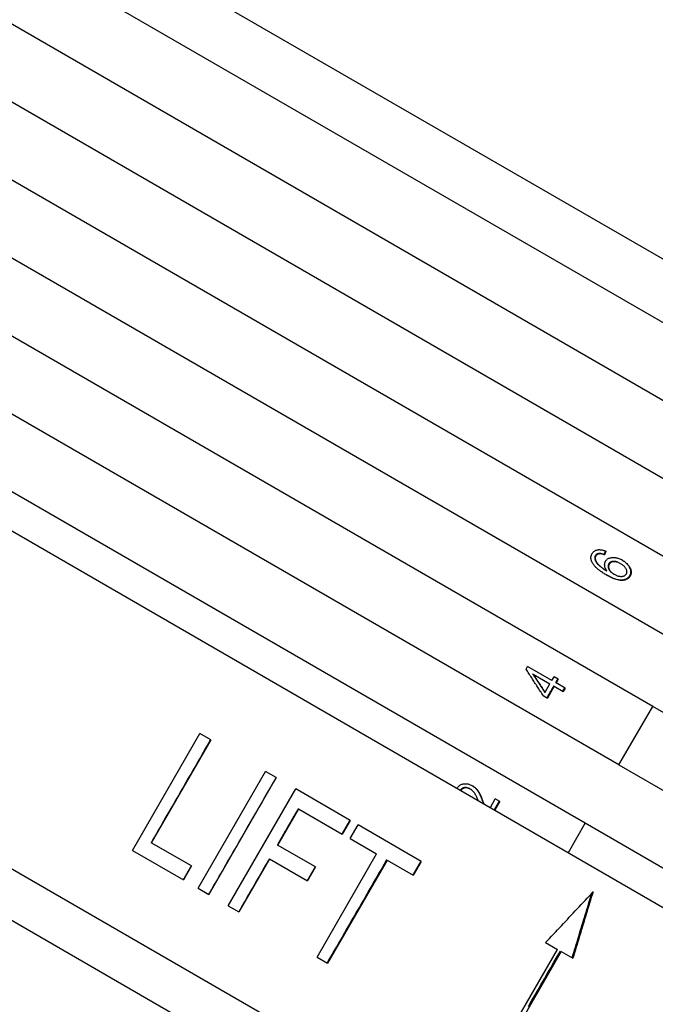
# Model space of a CAD drawing. Header units: millimetres. Extents: x 2362 to 7999, y 1118 to 3138.
# Tile 7 of 21: x 2967 to 2995, y 2210 to 2254. Entities that reach past the tile are written whole.
import ezdxf

# ---------------------------------------------------------------- set-up
doc = ezdxf.new("R2010")
doc.units = ezdxf.units.MM
doc.layers.add('DETAIL', color=2, linetype='Continuous')

msp = doc.modelspace()

# ---------------------------------------------------------------- linework, layer by layer
at = {"layer": 'DETAIL'}
for p, q in [((2939.008, 2275.439), (3004.702, 2237.511)), ((3002.407, 2236.014), (2940.568, 2271.718)), ((3000.907, 2233.416), (2939.068, 2269.119)), ((2999.407, 2230.818), (2937.568, 2266.521)), ((2997.907, 2228.22), (2936.068, 2263.923)), ((2996.407, 2225.622), (2934.568, 2261.325)), ((2994.907, 2223.024), (2933.068, 2258.727)), ((2993.407, 2220.426), (2931.568, 2256.129)), ((2925.42, 2254.482), (3024.147, 2197.482)), ((2991.907, 2217.828), (2930.068, 2253.531)), ((2918.92, 2243.224), (3017.647, 2186.224)), ((3010.954, 2187.779), (2923.614, 2238.205)), ((2992.529, 2229.82), (2992.551, 2229.807)), ((2992.738, 2229.774), (2992.761, 2229.761)), ((2992.84, 2229.068), (2992.864, 2229.054)), ((2993.459, 2229.378), (2993.483, 2229.364)), ((2993.172, 2228.908), (2993.196, 2228.894)), ((2989.273, 2224.683), (2989.344, 2224.804)), ((2990.426, 2224.179), (2989.344, 2224.804)), ((2989.567, 2224.476), (2989.589, 2224.463)), ((2989.589, 2224.463), (2990.34, 2224.03)), ((2990.426, 2224.179), (2990.521, 2224.343)), ((2990.708, 2224.235), (2990.521, 2224.343)), ((2990.708, 2224.235), (2990.614, 2224.071)), ((2990.12, 2223.65), (2990.34, 2224.03)), ((2990.528, 2223.922), (2990.224, 2223.395)), ((2990.503, 2223.936), (2990.528, 2223.922)), ((2990.528, 2223.922), (2990.925, 2223.692)), ((2990.59, 2224.085), (2990.614, 2224.071)), ((2991.011, 2223.841), (2990.614, 2224.071)), ((2991.011, 2223.841), (2990.925, 2223.692)), ((2990.036, 2223.503), (2990.224, 2223.395)), ((2990.097, 2223.664), (2990.12, 2223.65)), ((2993.407, 2220.426), (2994.907, 2223.024)), ((3002.594, 2218.586), (2994.907, 2223.024)), ((2971.771, 2216.625), (2974.771, 2221.822)), ((2975.249, 2221.545), (2974.771, 2221.822)), ((2975.249, 2221.545), (2972.604, 2216.963)), ((2993.407, 2220.426), (3001.094, 2215.988)), ((2974.691, 2214.94), (2977.691, 2220.136)), ((2978.167, 2219.86), (2975.167, 2214.664)), ((2978.167, 2219.86), (2977.691, 2220.136)), ((2976.033, 2214.165), (2979.033, 2219.361)), ((2981.458, 2217.961), (2979.033, 2219.361)), ((2986.778, 2219.359), (2986.8, 2219.346)), ((2987.358, 2218.751), (2987.382, 2218.738)), ((2987.688, 2218.532), (2987.908, 2218.912)), ((2988.104, 2218.799), (2987.884, 2218.418)), ((2988.104, 2218.799), (2987.908, 2218.912)), ((2979.154, 2218.472), (2978.226, 2216.864)), ((2979.142, 2218.479), (2979.154, 2218.472)), ((2979.154, 2218.472), (2981.103, 2217.347)), ((2981.458, 2217.961), (2981.103, 2217.347)), ((2981.45, 2217.147), (2981.805, 2217.761)), ((2984.613, 2216.139), (2981.805, 2217.761)), ((2991.157, 2216.529), (2991.907, 2217.828)), ((2999.594, 2213.39), (2991.907, 2217.828)), ((2972.6, 2216.965), (2972.604, 2216.963)), ((2974.39, 2215.932), (2972.604, 2216.963)), ((2978.214, 2216.871), (2978.226, 2216.864)), ((2979.913, 2215.89), (2978.226, 2216.864)), ((2981.45, 2217.147), (2982.624, 2216.469)), ((2971.771, 2216.625), (2974.036, 2215.318)), ((2979.979, 2211.886), (2982.624, 2216.469)), ((2974.39, 2215.932), (2974.036, 2215.318)), ((2977.871, 2216.251), (2976.508, 2213.89)), ((2977.86, 2216.257), (2977.871, 2216.251)), ((2977.871, 2216.251), (2979.559, 2215.276)), ((2979.913, 2215.89), (2979.559, 2215.276)), ((2983.093, 2216.198), (2980.447, 2211.616)), ((2983.075, 2216.209), (2983.093, 2216.198)), ((2983.093, 2216.198), (2984.259, 2215.525)), ((2984.613, 2216.139), (2984.259, 2215.525)), ((2974.691, 2214.94), (2975.167, 2214.664)), ((2976.033, 2214.165), (2976.508, 2213.89)), ((2990.146, 2212.529), (2990.672, 2212.226)), ((2987.261, 2206.317), (2990.672, 2212.226)), ((2990.834, 2212.132), (2987.422, 2206.224)), ((2990.802, 2212.151), (2990.834, 2212.132)), ((2990.834, 2212.132), (2991.357, 2211.831)), ((2979.979, 2211.886), (2980.447, 2211.616))]:
    msp.add_line(p, q, dxfattribs=at)
at = {"layer": 'DETAIL', "flags": 128}
for points in [[(2992.213, 2229.815), (2992.228, 2229.838), (2992.243, 2229.859), (2992.26, 2229.879), (2992.277, 2229.897), (2992.296, 2229.914), (2992.316, 2229.929), (2992.337, 2229.942), (2992.36, 2229.954), (2992.383, 2229.964), (2992.407, 2229.973), (2992.433, 2229.98), (2992.46, 2229.985), (2992.488, 2229.989), (2992.516, 2229.991), (2992.545, 2229.991), (2992.574, 2229.99), (2992.604, 2229.987), (2992.634, 2229.982), (2992.666, 2229.976), (2992.697, 2229.968), (2992.729, 2229.958), (2992.762, 2229.947), (2992.796, 2229.933), (2992.83, 2229.919)], [(2992.806, 2229.929), (2992.803, 2229.923), (2992.8, 2229.916), (2992.798, 2229.91), (2992.795, 2229.903), (2992.792, 2229.897), (2992.789, 2229.89), (2992.786, 2229.884), (2992.784, 2229.877), (2992.781, 2229.871), (2992.778, 2229.865), (2992.775, 2229.858), (2992.772, 2229.852), (2992.769, 2229.845), (2992.767, 2229.839), (2992.764, 2229.832), (2992.761, 2229.826), (2992.758, 2229.819), (2992.755, 2229.813), (2992.753, 2229.806), (2992.75, 2229.8), (2992.747, 2229.794), (2992.744, 2229.787), (2992.741, 2229.781), (2992.738, 2229.774)], [(2992.83, 2229.919), (2992.827, 2229.912), (2992.824, 2229.905), (2992.821, 2229.899), (2992.818, 2229.892), (2992.815, 2229.886), (2992.813, 2229.879), (2992.81, 2229.873), (2992.807, 2229.866), (2992.804, 2229.86), (2992.801, 2229.853), (2992.798, 2229.846), (2992.795, 2229.84), (2992.792, 2229.833), (2992.79, 2229.827), (2992.787, 2229.82), (2992.784, 2229.814), (2992.781, 2229.807), (2992.778, 2229.8), (2992.775, 2229.794), (2992.772, 2229.787), (2992.77, 2229.781), (2992.767, 2229.774), (2992.764, 2229.768), (2992.761, 2229.761)], [(2992.228, 2229.398), (2992.218, 2229.417), (2992.209, 2229.435), (2992.2, 2229.454), (2992.193, 2229.472), (2992.186, 2229.49), (2992.18, 2229.508), (2992.175, 2229.526), (2992.171, 2229.544), (2992.167, 2229.562), (2992.164, 2229.579), (2992.163, 2229.597), (2992.162, 2229.614), (2992.161, 2229.632), (2992.162, 2229.649), (2992.163, 2229.666), (2992.166, 2229.683), (2992.169, 2229.7), (2992.173, 2229.717), (2992.177, 2229.733), (2992.183, 2229.75), (2992.189, 2229.766), (2992.197, 2229.783), (2992.205, 2229.799), (2992.213, 2229.815)], [(2992.355, 2229.721), (2992.351, 2229.715), (2992.348, 2229.709), (2992.345, 2229.703), (2992.343, 2229.697), (2992.34, 2229.691), (2992.338, 2229.684), (2992.336, 2229.678), (2992.334, 2229.672), (2992.333, 2229.665), (2992.331, 2229.659), (2992.33, 2229.652), (2992.329, 2229.646), (2992.329, 2229.639), (2992.328, 2229.633), (2992.328, 2229.626), (2992.328, 2229.619), (2992.328, 2229.612), (2992.329, 2229.605), (2992.33, 2229.598), (2992.33, 2229.591), (2992.332, 2229.584), (2992.333, 2229.577), (2992.334, 2229.57), (2992.336, 2229.563)], [(2992.336, 2229.563), (2992.342, 2229.544), (2992.348, 2229.526), (2992.356, 2229.507), (2992.365, 2229.488), (2992.375, 2229.469), (2992.387, 2229.45), (2992.399, 2229.431), (2992.413, 2229.411), (2992.427, 2229.392), (2992.443, 2229.372), (2992.46, 2229.353), (2992.478, 2229.333), (2992.498, 2229.313), (2992.52, 2229.292), (2992.543, 2229.271), (2992.569, 2229.25), (2992.596, 2229.229), (2992.625, 2229.207), (2992.656, 2229.184), (2992.689, 2229.162), (2992.724, 2229.139), (2992.761, 2229.115), (2992.8, 2229.092), (2992.84, 2229.068)], [(2992.377, 2229.708), (2992.373, 2229.702), (2992.37, 2229.696), (2992.367, 2229.69), (2992.365, 2229.684), (2992.362, 2229.678), (2992.36, 2229.672), (2992.358, 2229.665), (2992.356, 2229.659), (2992.355, 2229.653), (2992.354, 2229.646), (2992.352, 2229.64), (2992.352, 2229.633), (2992.351, 2229.627), (2992.35, 2229.62), (2992.35, 2229.613), (2992.35, 2229.606), (2992.351, 2229.599), (2992.351, 2229.593), (2992.352, 2229.586), (2992.353, 2229.579), (2992.354, 2229.571), (2992.355, 2229.564), (2992.357, 2229.557), (2992.358, 2229.55)], [(2992.529, 2229.82), (2992.519, 2229.819), (2992.509, 2229.817), (2992.499, 2229.816), (2992.49, 2229.814), (2992.481, 2229.812), (2992.472, 2229.81), (2992.463, 2229.807), (2992.455, 2229.804), (2992.447, 2229.801), (2992.439, 2229.798), (2992.431, 2229.794), (2992.424, 2229.79), (2992.417, 2229.786), (2992.41, 2229.781), (2992.403, 2229.776), (2992.397, 2229.771), (2992.391, 2229.766), (2992.385, 2229.76), (2992.379, 2229.755), (2992.374, 2229.748), (2992.369, 2229.742), (2992.364, 2229.735), (2992.359, 2229.728), (2992.355, 2229.721)], [(2992.358, 2229.55), (2992.364, 2229.531), (2992.371, 2229.513), (2992.379, 2229.494), (2992.388, 2229.475), (2992.398, 2229.456), (2992.409, 2229.437), (2992.421, 2229.418), (2992.435, 2229.399), (2992.45, 2229.379), (2992.466, 2229.359), (2992.483, 2229.34), (2992.501, 2229.32), (2992.521, 2229.3), (2992.542, 2229.279), (2992.566, 2229.258), (2992.591, 2229.237), (2992.619, 2229.215), (2992.648, 2229.193), (2992.679, 2229.171), (2992.712, 2229.148), (2992.747, 2229.125), (2992.784, 2229.102), (2992.823, 2229.078), (2992.864, 2229.054)], [(2992.551, 2229.807), (2992.541, 2229.806), (2992.531, 2229.804), (2992.521, 2229.803), (2992.512, 2229.801), (2992.503, 2229.799), (2992.494, 2229.797), (2992.485, 2229.794), (2992.477, 2229.791), (2992.469, 2229.788), (2992.461, 2229.785), (2992.453, 2229.781), (2992.446, 2229.777), (2992.439, 2229.773), (2992.432, 2229.768), (2992.425, 2229.764), (2992.419, 2229.759), (2992.413, 2229.753), (2992.407, 2229.748), (2992.401, 2229.742), (2992.396, 2229.736), (2992.391, 2229.729), (2992.386, 2229.723), (2992.381, 2229.716), (2992.377, 2229.708)], [(2992.738, 2229.774), (2992.727, 2229.778), (2992.717, 2229.782), (2992.706, 2229.786), (2992.696, 2229.789), (2992.686, 2229.793), (2992.676, 2229.796), (2992.666, 2229.799), (2992.656, 2229.801), (2992.647, 2229.804), (2992.638, 2229.806), (2992.629, 2229.809), (2992.62, 2229.81), (2992.611, 2229.812), (2992.603, 2229.814), (2992.594, 2229.815), (2992.586, 2229.817), (2992.578, 2229.818), (2992.571, 2229.818), (2992.563, 2229.819), (2992.556, 2229.82), (2992.549, 2229.82), (2992.542, 2229.82), (2992.535, 2229.82), (2992.529, 2229.82)], [(2992.761, 2229.761), (2992.75, 2229.765), (2992.739, 2229.769), (2992.729, 2229.773), (2992.718, 2229.776), (2992.708, 2229.78), (2992.698, 2229.783), (2992.688, 2229.786), (2992.679, 2229.788), (2992.669, 2229.791), (2992.66, 2229.793), (2992.651, 2229.796), (2992.642, 2229.798), (2992.634, 2229.799), (2992.625, 2229.801), (2992.617, 2229.802), (2992.609, 2229.804), (2992.601, 2229.805), (2992.593, 2229.806), (2992.586, 2229.806), (2992.578, 2229.807), (2992.571, 2229.807), (2992.564, 2229.807), (2992.557, 2229.807), (2992.551, 2229.807)], [(2992.864, 2229.054), (2992.851, 2229.074), (2992.838, 2229.094), (2992.827, 2229.113), (2992.817, 2229.133), (2992.808, 2229.152), (2992.8, 2229.171), (2992.793, 2229.19), (2992.786, 2229.209), (2992.781, 2229.228), (2992.777, 2229.246), (2992.774, 2229.265), (2992.772, 2229.283), (2992.771, 2229.301), (2992.77, 2229.319), (2992.771, 2229.336), (2992.772, 2229.353), (2992.774, 2229.37), (2992.777, 2229.386), (2992.78, 2229.402), (2992.785, 2229.418), (2992.79, 2229.433), (2992.796, 2229.448), (2992.803, 2229.463), (2992.811, 2229.477)], [(2992.811, 2229.477), (2992.826, 2229.501), (2992.843, 2229.523), (2992.862, 2229.543), (2992.882, 2229.562), (2992.904, 2229.579), (2992.928, 2229.593), (2992.954, 2229.606), (2992.981, 2229.618), (2993.011, 2229.627), (2993.042, 2229.634), (2993.074, 2229.64), (2993.108, 2229.644), (2993.144, 2229.646), (2993.18, 2229.646), (2993.216, 2229.643), (2993.252, 2229.639), (2993.289, 2229.632), (2993.327, 2229.623), (2993.364, 2229.612), (2993.402, 2229.599), (2993.441, 2229.583), (2993.48, 2229.566), (2993.519, 2229.546), (2993.558, 2229.524)], [(2993.459, 2229.378), (2993.43, 2229.393), (2993.402, 2229.408), (2993.375, 2229.421), (2993.348, 2229.432), (2993.321, 2229.442), (2993.295, 2229.45), (2993.269, 2229.457), (2993.244, 2229.462), (2993.22, 2229.466), (2993.195, 2229.468), (2993.172, 2229.469), (2993.148, 2229.468), (2993.126, 2229.466), (2993.105, 2229.462), (2993.084, 2229.458), (2993.065, 2229.451), (2993.047, 2229.444), (2993.03, 2229.436), (2993.014, 2229.426), (2993, 2229.415), (2992.986, 2229.402), (2992.973, 2229.388), (2992.962, 2229.373), (2992.952, 2229.357)], [(2993.483, 2229.364), (2993.454, 2229.38), (2993.426, 2229.394), (2993.399, 2229.407), (2993.372, 2229.418), (2993.345, 2229.428), (2993.319, 2229.436), (2993.293, 2229.443), (2993.268, 2229.448), (2993.243, 2229.452), (2993.219, 2229.454), (2993.195, 2229.455), (2993.172, 2229.454), (2993.149, 2229.452), (2993.128, 2229.449), (2993.108, 2229.444), (2993.089, 2229.438), (2993.07, 2229.431), (2993.053, 2229.422), (2993.038, 2229.412), (2993.023, 2229.401), (2993.009, 2229.389), (2992.997, 2229.375), (2992.985, 2229.36), (2992.975, 2229.344)], [(2993.546, 2229.531), (2993.583, 2229.508), (2993.619, 2229.484), (2993.653, 2229.459), (2993.686, 2229.432), (2993.717, 2229.404), (2993.746, 2229.376), (2993.775, 2229.346), (2993.801, 2229.315), (2993.825, 2229.284), (2993.847, 2229.252), (2993.866, 2229.221), (2993.883, 2229.19), (2993.897, 2229.158), (2993.908, 2229.127), (2993.917, 2229.096), (2993.923, 2229.064), (2993.927, 2229.033), (2993.928, 2229.003), (2993.927, 2228.973), (2993.923, 2228.943), (2993.917, 2228.914), (2993.907, 2228.886), (2993.896, 2228.858), (2993.881, 2228.831)], [(2993.558, 2229.524), (2993.597, 2229.501), (2993.633, 2229.477), (2993.668, 2229.451), (2993.702, 2229.425), (2993.734, 2229.397), (2993.764, 2229.368), (2993.793, 2229.338), (2993.82, 2229.307), (2993.845, 2229.275), (2993.868, 2229.244), (2993.888, 2229.212), (2993.905, 2229.18), (2993.92, 2229.148), (2993.932, 2229.117), (2993.941, 2229.085), (2993.948, 2229.053), (2993.952, 2229.022), (2993.953, 2228.991), (2993.952, 2228.96), (2993.948, 2228.93), (2993.942, 2228.901), (2993.933, 2228.872), (2993.921, 2228.844), (2993.906, 2228.816)], [(2992.857, 2228.861), (2992.817, 2228.884), (2992.779, 2228.907), (2992.742, 2228.93), (2992.705, 2228.953), (2992.67, 2228.976), (2992.637, 2228.999), (2992.604, 2229.022), (2992.572, 2229.044), (2992.542, 2229.067), (2992.513, 2229.09), (2992.485, 2229.112), (2992.458, 2229.135), (2992.433, 2229.157), (2992.408, 2229.179), (2992.385, 2229.201), (2992.363, 2229.224), (2992.342, 2229.246), (2992.322, 2229.268), (2992.303, 2229.29), (2992.286, 2229.311), (2992.27, 2229.333), (2992.255, 2229.355), (2992.241, 2229.377), (2992.228, 2229.398)], [(2992.952, 2229.357), (2992.943, 2229.34), (2992.935, 2229.322), (2992.93, 2229.305), (2992.926, 2229.286), (2992.923, 2229.268), (2992.922, 2229.249), (2992.923, 2229.23), (2992.926, 2229.21), (2992.93, 2229.19), (2992.936, 2229.17), (2992.943, 2229.149), (2992.952, 2229.128), (2992.963, 2229.107), (2992.975, 2229.086), (2992.988, 2229.066), (2993.003, 2229.047), (2993.019, 2229.028), (2993.037, 2229.009), (2993.056, 2228.991), (2993.076, 2228.973), (2993.098, 2228.956), (2993.121, 2228.939), (2993.146, 2228.923), (2993.172, 2228.908)], [(2992.975, 2229.344), (2992.966, 2229.327), (2992.959, 2229.309), (2992.953, 2229.291), (2992.949, 2229.273), (2992.946, 2229.254), (2992.946, 2229.236), (2992.947, 2229.216), (2992.949, 2229.197), (2992.953, 2229.177), (2992.959, 2229.156), (2992.967, 2229.136), (2992.976, 2229.114), (2992.986, 2229.093), (2992.998, 2229.073), (2993.012, 2229.053), (2993.027, 2229.033), (2993.043, 2229.014), (2993.06, 2228.995), (2993.08, 2228.977), (2993.1, 2228.96), (2993.122, 2228.942), (2993.145, 2228.926), (2993.17, 2228.91), (2993.196, 2228.894)], [(2993.738, 2228.91), (2993.746, 2228.926), (2993.753, 2228.943), (2993.758, 2228.96), (2993.761, 2228.977), (2993.763, 2228.995), (2993.763, 2229.013), (2993.761, 2229.032), (2993.758, 2229.051), (2993.752, 2229.071), (2993.746, 2229.091), (2993.737, 2229.112), (2993.727, 2229.133), (2993.715, 2229.154), (2993.702, 2229.175), (2993.687, 2229.195), (2993.671, 2229.215), (2993.653, 2229.235), (2993.633, 2229.254), (2993.612, 2229.273), (2993.589, 2229.292), (2993.565, 2229.311), (2993.539, 2229.329), (2993.512, 2229.346), (2993.483, 2229.364)], [(2993.881, 2228.831), (2993.863, 2228.801), (2993.842, 2228.774), (2993.819, 2228.749), (2993.794, 2228.727), (2993.767, 2228.707), (2993.738, 2228.689), (2993.707, 2228.674), (2993.674, 2228.662), (2993.64, 2228.651), (2993.603, 2228.644), (2993.564, 2228.638), (2993.523, 2228.635), (2993.479, 2228.635), (2993.434, 2228.639), (2993.386, 2228.646), (2993.335, 2228.656), (2993.283, 2228.67), (2993.227, 2228.688), (2993.17, 2228.709), (2993.11, 2228.734), (2993.047, 2228.762), (2992.982, 2228.794), (2992.915, 2228.829), (2992.845, 2228.868)], [(2993.906, 2228.816), (2993.887, 2228.787), (2993.866, 2228.759), (2993.843, 2228.734), (2993.818, 2228.712), (2993.791, 2228.692), (2993.762, 2228.674), (2993.731, 2228.659), (2993.698, 2228.647), (2993.662, 2228.637), (2993.625, 2228.629), (2993.585, 2228.624), (2993.544, 2228.621), (2993.5, 2228.621), (2993.454, 2228.625), (2993.405, 2228.632), (2993.354, 2228.643), (2993.301, 2228.658), (2993.245, 2228.676), (2993.186, 2228.698), (2993.125, 2228.723), (2993.062, 2228.752), (2992.996, 2228.785), (2992.928, 2228.821), (2992.857, 2228.861)], [(2993.196, 2228.894), (2993.223, 2228.879), (2993.249, 2228.866), (2993.277, 2228.853), (2993.304, 2228.842), (2993.332, 2228.832), (2993.36, 2228.824), (2993.388, 2228.816), (2993.416, 2228.81), (2993.445, 2228.805), (2993.472, 2228.801), (2993.498, 2228.8), (2993.524, 2228.8), (2993.548, 2228.801), (2993.572, 2228.805), (2993.594, 2228.809), (2993.616, 2228.816), (2993.636, 2228.824), (2993.655, 2228.833), (2993.673, 2228.843), (2993.689, 2228.854), (2993.703, 2228.867), (2993.716, 2228.88), (2993.728, 2228.895), (2993.738, 2228.91)], [(2990.036, 2223.503), (2990.004, 2223.552), (2989.973, 2223.601), (2989.941, 2223.651), (2989.909, 2223.7), (2989.878, 2223.749), (2989.846, 2223.798), (2989.814, 2223.847), (2989.782, 2223.896), (2989.751, 2223.945), (2989.719, 2223.994), (2989.687, 2224.043), (2989.656, 2224.093), (2989.624, 2224.142), (2989.592, 2224.191), (2989.56, 2224.24), (2989.528, 2224.289), (2989.497, 2224.338), (2989.465, 2224.388), (2989.433, 2224.437), (2989.401, 2224.486), (2989.369, 2224.535), (2989.337, 2224.584), (2989.305, 2224.634), (2989.273, 2224.683)], [(2989.567, 2224.476), (2989.589, 2224.442), (2989.611, 2224.409), (2989.633, 2224.375), (2989.655, 2224.341), (2989.678, 2224.307), (2989.7, 2224.273), (2989.722, 2224.239), (2989.744, 2224.205), (2989.766, 2224.171), (2989.788, 2224.137), (2989.81, 2224.104), (2989.832, 2224.07), (2989.854, 2224.036), (2989.876, 2224.002), (2989.898, 2223.968), (2989.92, 2223.934), (2989.942, 2223.9), (2989.964, 2223.867), (2989.987, 2223.833), (2990.009, 2223.799), (2990.031, 2223.765), (2990.053, 2223.731), (2990.075, 2223.697), (2990.097, 2223.664)], [(2989.589, 2224.463), (2989.611, 2224.429), (2989.634, 2224.396), (2989.656, 2224.362), (2989.678, 2224.328), (2989.7, 2224.294), (2989.722, 2224.26), (2989.745, 2224.226), (2989.767, 2224.192), (2989.789, 2224.158), (2989.811, 2224.124), (2989.833, 2224.09), (2989.855, 2224.056), (2989.877, 2224.022), (2989.9, 2223.989), (2989.922, 2223.955), (2989.944, 2223.921), (2989.966, 2223.887), (2989.988, 2223.853), (2990.01, 2223.819), (2990.032, 2223.785), (2990.054, 2223.751), (2990.076, 2223.718), (2990.098, 2223.684), (2990.12, 2223.65)], [(2990.684, 2224.249), (2990.68, 2224.242), (2990.676, 2224.235), (2990.672, 2224.228), (2990.668, 2224.221), (2990.664, 2224.214), (2990.66, 2224.208), (2990.656, 2224.201), (2990.653, 2224.194), (2990.649, 2224.187), (2990.645, 2224.18), (2990.641, 2224.174), (2990.637, 2224.167), (2990.633, 2224.16), (2990.629, 2224.153), (2990.625, 2224.146), (2990.621, 2224.139), (2990.617, 2224.133), (2990.613, 2224.126), (2990.609, 2224.119), (2990.605, 2224.112), (2990.601, 2224.105), (2990.597, 2224.098), (2990.593, 2224.092), (2990.59, 2224.085)], [(2990.503, 2223.936), (2990.491, 2223.914), (2990.478, 2223.892), (2990.465, 2223.87), (2990.453, 2223.848), (2990.44, 2223.826), (2990.427, 2223.804), (2990.415, 2223.782), (2990.402, 2223.76), (2990.389, 2223.738), (2990.377, 2223.716), (2990.364, 2223.694), (2990.351, 2223.672), (2990.339, 2223.65), (2990.326, 2223.628), (2990.313, 2223.606), (2990.301, 2223.584), (2990.288, 2223.563), (2990.275, 2223.541), (2990.263, 2223.519), (2990.25, 2223.497), (2990.237, 2223.475), (2990.225, 2223.453), (2990.212, 2223.431), (2990.199, 2223.409)], [(2990.986, 2223.856), (2990.983, 2223.85), (2990.979, 2223.843), (2990.976, 2223.837), (2990.972, 2223.831), (2990.968, 2223.825), (2990.965, 2223.818), (2990.961, 2223.812), (2990.958, 2223.806), (2990.954, 2223.8), (2990.95, 2223.794), (2990.947, 2223.787), (2990.943, 2223.781), (2990.94, 2223.775), (2990.936, 2223.769), (2990.932, 2223.763), (2990.929, 2223.756), (2990.925, 2223.75), (2990.922, 2223.744), (2990.918, 2223.738), (2990.915, 2223.731), (2990.911, 2223.725), (2990.907, 2223.719), (2990.904, 2223.713), (2990.9, 2223.707)], [(2975.245, 2221.547), (2975.135, 2221.357), (2975.025, 2221.166), (2974.915, 2220.975), (2974.804, 2220.784), (2974.694, 2220.593), (2974.584, 2220.402), (2974.474, 2220.211), (2974.364, 2220.02), (2974.253, 2219.829), (2974.143, 2219.638), (2974.033, 2219.447), (2973.923, 2219.256), (2973.812, 2219.065), (2973.702, 2218.874), (2973.592, 2218.684), (2973.482, 2218.493), (2973.371, 2218.302), (2973.261, 2218.111), (2973.151, 2217.92), (2973.041, 2217.729), (2972.931, 2217.538), (2972.82, 2217.347), (2972.71, 2217.156), (2972.6, 2216.965)], [(2978.158, 2219.866), (2978.033, 2219.649), (2977.908, 2219.433), (2977.783, 2219.216), (2977.658, 2219), (2977.533, 2218.783), (2977.408, 2218.567), (2977.283, 2218.35), (2977.158, 2218.134), (2977.033, 2217.917), (2976.908, 2217.701), (2976.783, 2217.484), (2976.658, 2217.268), (2976.533, 2217.051), (2976.408, 2216.835), (2976.283, 2216.618), (2976.158, 2216.402), (2976.033, 2216.185), (2975.908, 2215.969), (2975.783, 2215.752), (2975.658, 2215.536), (2975.533, 2215.319), (2975.408, 2215.103), (2975.283, 2214.886), (2975.158, 2214.67)], [(2986.211, 2219.385), (2986.228, 2219.414), (2986.247, 2219.44), (2986.267, 2219.464), (2986.288, 2219.486), (2986.311, 2219.506), (2986.335, 2219.523), (2986.36, 2219.539), (2986.386, 2219.552), (2986.414, 2219.564), (2986.443, 2219.573), (2986.473, 2219.58), (2986.504, 2219.586), (2986.536, 2219.589), (2986.568, 2219.59), (2986.601, 2219.589), (2986.633, 2219.587), (2986.665, 2219.582), (2986.698, 2219.576), (2986.73, 2219.567), (2986.763, 2219.557), (2986.796, 2219.545), (2986.828, 2219.53), (2986.861, 2219.514), (2986.894, 2219.496)], [(2986.778, 2219.359), (2986.758, 2219.37), (2986.737, 2219.38), (2986.717, 2219.389), (2986.697, 2219.396), (2986.677, 2219.403), (2986.657, 2219.408), (2986.637, 2219.412), (2986.617, 2219.415), (2986.597, 2219.417), (2986.577, 2219.417), (2986.557, 2219.416), (2986.537, 2219.415), (2986.517, 2219.411), (2986.499, 2219.407), (2986.481, 2219.402), (2986.464, 2219.395), (2986.448, 2219.387), (2986.432, 2219.378), (2986.418, 2219.368), (2986.404, 2219.357), (2986.391, 2219.344), (2986.379, 2219.331), (2986.368, 2219.316), (2986.358, 2219.3)], [(2986.8, 2219.346), (2986.78, 2219.357), (2986.76, 2219.367), (2986.74, 2219.376), (2986.72, 2219.383), (2986.699, 2219.39), (2986.679, 2219.395), (2986.659, 2219.399), (2986.639, 2219.402), (2986.619, 2219.404), (2986.599, 2219.404), (2986.579, 2219.404), (2986.559, 2219.402), (2986.54, 2219.399), (2986.521, 2219.394), (2986.503, 2219.389), (2986.486, 2219.382), (2986.47, 2219.375), (2986.454, 2219.366), (2986.44, 2219.355), (2986.426, 2219.344), (2986.414, 2219.332), (2986.402, 2219.318), (2986.39, 2219.303), (2986.38, 2219.287)], [(2986.882, 2219.503), (2986.906, 2219.488), (2986.93, 2219.472), (2986.953, 2219.455), (2986.975, 2219.438), (2986.996, 2219.419), (2987.017, 2219.4), (2987.037, 2219.38), (2987.057, 2219.36), (2987.076, 2219.338), (2987.095, 2219.314), (2987.113, 2219.289), (2987.131, 2219.263), (2987.149, 2219.236), (2987.166, 2219.207), (2987.183, 2219.176), (2987.2, 2219.145), (2987.216, 2219.11), (2987.234, 2219.071), (2987.253, 2219.028), (2987.272, 2218.981), (2987.292, 2218.93), (2987.313, 2218.874), (2987.335, 2218.815), (2987.358, 2218.751)], [(2986.894, 2219.496), (2986.919, 2219.481), (2986.943, 2219.465), (2986.967, 2219.449), (2986.989, 2219.431), (2987.012, 2219.413), (2987.033, 2219.394), (2987.054, 2219.374), (2987.074, 2219.353), (2987.094, 2219.33), (2987.113, 2219.307), (2987.132, 2219.282), (2987.151, 2219.256), (2987.169, 2219.228), (2987.186, 2219.199), (2987.204, 2219.168), (2987.221, 2219.136), (2987.238, 2219.101), (2987.256, 2219.062), (2987.274, 2219.019), (2987.294, 2218.971), (2987.315, 2218.919), (2987.336, 2218.863), (2987.358, 2218.802), (2987.382, 2218.738)], [(2986.21, 2219.385), (2986.21, 2219.385), (2986.21, 2219.385), (2986.21, 2219.385), (2986.21, 2219.385), (2986.21, 2219.385), (2986.21, 2219.385), (2986.21, 2219.385), (2986.21, 2219.385), (2986.211, 2219.385), (2986.211, 2219.385), (2986.211, 2219.385), (2986.211, 2219.385), (2986.211, 2219.385), (2986.211, 2219.385), (2986.211, 2219.385), (2986.211, 2219.385), (2986.211, 2219.385), (2986.211, 2219.385), (2986.211, 2219.385), (2986.211, 2219.385), (2986.211, 2219.385), (2986.211, 2219.385), (2986.211, 2219.385), (2986.211, 2219.385)], [(2987.141, 2218.848), (2987.126, 2218.885), (2987.112, 2218.92), (2987.098, 2218.953), (2987.084, 2218.985), (2987.07, 2219.015), (2987.057, 2219.043), (2987.044, 2219.069), (2987.031, 2219.094), (2987.018, 2219.116), (2987.005, 2219.137), (2986.992, 2219.157), (2986.979, 2219.176), (2986.966, 2219.195), (2986.952, 2219.212), (2986.938, 2219.229), (2986.924, 2219.245), (2986.909, 2219.261), (2986.895, 2219.275), (2986.88, 2219.289), (2986.864, 2219.302), (2986.849, 2219.314), (2986.833, 2219.325), (2986.817, 2219.336), (2986.8, 2219.346)], [(2987.358, 2218.751), (2987.358, 2218.75), (2987.359, 2218.748), (2987.359, 2218.747), (2987.36, 2218.745), (2987.36, 2218.744), (2987.361, 2218.742), (2987.361, 2218.741), (2987.362, 2218.739), (2987.362, 2218.738), (2987.363, 2218.736), (2987.363, 2218.735), (2987.364, 2218.733), (2987.364, 2218.732), (2987.365, 2218.73), (2987.365, 2218.729), (2987.366, 2218.727), (2987.366, 2218.726), (2987.367, 2218.724), (2987.367, 2218.723), (2987.368, 2218.721), (2987.368, 2218.72), (2987.369, 2218.718), (2987.369, 2218.717), (2987.37, 2218.715)], [(2987.382, 2218.738), (2987.382, 2218.736), (2987.383, 2218.735), (2987.383, 2218.733), (2987.384, 2218.731), (2987.384, 2218.73), (2987.385, 2218.728), (2987.385, 2218.727), (2987.386, 2218.725), (2987.386, 2218.724), (2987.387, 2218.722), (2987.387, 2218.721), (2987.388, 2218.719), (2987.388, 2218.718), (2987.389, 2218.716), (2987.389, 2218.715), (2987.39, 2218.713), (2987.39, 2218.712), (2987.391, 2218.71), (2987.391, 2218.709), (2987.392, 2218.707), (2987.392, 2218.706), (2987.393, 2218.704), (2987.393, 2218.703), (2987.394, 2218.701)], [(2988.079, 2218.814), (2988.07, 2218.798), (2988.061, 2218.782), (2988.052, 2218.766), (2988.043, 2218.75), (2988.034, 2218.734), (2988.024, 2218.718), (2988.015, 2218.702), (2988.006, 2218.687), (2987.997, 2218.671), (2987.988, 2218.655), (2987.979, 2218.639), (2987.969, 2218.623), (2987.96, 2218.607), (2987.951, 2218.591), (2987.942, 2218.576), (2987.933, 2218.56), (2987.924, 2218.544), (2987.914, 2218.528), (2987.905, 2218.512), (2987.896, 2218.496), (2987.887, 2218.48), (2987.878, 2218.464), (2987.869, 2218.449), (2987.86, 2218.433)], [(2979.142, 2218.479), (2979.104, 2218.412), (2979.065, 2218.345), (2979.026, 2218.278), (2978.988, 2218.211), (2978.949, 2218.144), (2978.91, 2218.077), (2978.872, 2218.01), (2978.833, 2217.943), (2978.794, 2217.876), (2978.756, 2217.809), (2978.717, 2217.742), (2978.678, 2217.675), (2978.64, 2217.608), (2978.601, 2217.541), (2978.562, 2217.474), (2978.524, 2217.407), (2978.485, 2217.34), (2978.446, 2217.273), (2978.408, 2217.206), (2978.369, 2217.139), (2978.33, 2217.072), (2978.291, 2217.005), (2978.253, 2216.938), (2978.214, 2216.871)], [(2981.443, 2217.969), (2981.428, 2217.944), (2981.413, 2217.918), (2981.398, 2217.893), (2981.384, 2217.867), (2981.369, 2217.842), (2981.354, 2217.816), (2981.339, 2217.79), (2981.325, 2217.765), (2981.31, 2217.739), (2981.295, 2217.714), (2981.28, 2217.688), (2981.265, 2217.663), (2981.251, 2217.637), (2981.236, 2217.611), (2981.221, 2217.586), (2981.206, 2217.56), (2981.192, 2217.535), (2981.177, 2217.509), (2981.162, 2217.483), (2981.147, 2217.458), (2981.133, 2217.432), (2981.118, 2217.407), (2981.103, 2217.381), (2981.088, 2217.356)], [(2974.383, 2215.936), (2974.368, 2215.91), (2974.354, 2215.884), (2974.339, 2215.859), (2974.324, 2215.833), (2974.309, 2215.808), (2974.294, 2215.782), (2974.28, 2215.757), (2974.265, 2215.731), (2974.25, 2215.705), (2974.235, 2215.68), (2974.221, 2215.654), (2974.206, 2215.629), (2974.191, 2215.603), (2974.176, 2215.578), (2974.162, 2215.552), (2974.147, 2215.526), (2974.132, 2215.501), (2974.117, 2215.475), (2974.102, 2215.45), (2974.088, 2215.424), (2974.073, 2215.398), (2974.058, 2215.373), (2974.043, 2215.347), (2974.029, 2215.322)], [(2977.86, 2216.257), (2977.803, 2216.159), (2977.746, 2216.06), (2977.689, 2215.962), (2977.633, 2215.864), (2977.576, 2215.765), (2977.519, 2215.667), (2977.462, 2215.569), (2977.405, 2215.47), (2977.349, 2215.372), (2977.292, 2215.274), (2977.235, 2215.175), (2977.178, 2215.077), (2977.121, 2214.979), (2977.065, 2214.88), (2977.008, 2214.782), (2976.951, 2214.684), (2976.894, 2214.585), (2976.838, 2214.487), (2976.781, 2214.389), (2976.724, 2214.29), (2976.667, 2214.192), (2976.61, 2214.093), (2976.554, 2213.995), (2976.497, 2213.897)], [(2979.899, 2215.898), (2979.884, 2215.873), (2979.869, 2215.847), (2979.855, 2215.822), (2979.84, 2215.796), (2979.825, 2215.77), (2979.81, 2215.745), (2979.795, 2215.719), (2979.781, 2215.694), (2979.766, 2215.668), (2979.751, 2215.643), (2979.736, 2215.617), (2979.722, 2215.591), (2979.707, 2215.566), (2979.692, 2215.54), (2979.677, 2215.515), (2979.663, 2215.489), (2979.648, 2215.464), (2979.633, 2215.438), (2979.618, 2215.412), (2979.604, 2215.387), (2979.589, 2215.361), (2979.574, 2215.336), (2979.559, 2215.31), (2979.544, 2215.284)], [(2983.075, 2216.209), (2982.964, 2216.018), (2982.854, 2215.827), (2982.744, 2215.636), (2982.634, 2215.445), (2982.524, 2215.254), (2982.413, 2215.063), (2982.303, 2214.872), (2982.193, 2214.681), (2982.083, 2214.49), (2981.972, 2214.299), (2981.862, 2214.109), (2981.752, 2213.918), (2981.642, 2213.727), (2981.531, 2213.536), (2981.421, 2213.345), (2981.311, 2213.154), (2981.201, 2212.963), (2981.091, 2212.772), (2980.98, 2212.581), (2980.87, 2212.39), (2980.76, 2212.199), (2980.65, 2212.008), (2980.539, 2211.817), (2980.429, 2211.626)], [(2984.593, 2216.151), (2984.578, 2216.125), (2984.563, 2216.1), (2984.548, 2216.074), (2984.534, 2216.048), (2984.519, 2216.023), (2984.504, 2215.997), (2984.489, 2215.972), (2984.475, 2215.946), (2984.46, 2215.921), (2984.445, 2215.895), (2984.43, 2215.869), (2984.416, 2215.844), (2984.401, 2215.818), (2984.386, 2215.793), (2984.371, 2215.767), (2984.356, 2215.742), (2984.342, 2215.716), (2984.327, 2215.69), (2984.312, 2215.665), (2984.297, 2215.639), (2984.283, 2215.614), (2984.268, 2215.588), (2984.253, 2215.562), (2984.238, 2215.537)], [(2990.146, 2212.529), (2990.234, 2212.623), (2990.322, 2212.716), (2990.41, 2212.81), (2990.498, 2212.904), (2990.586, 2212.997), (2990.673, 2213.091), (2990.761, 2213.185), (2990.849, 2213.278), (2990.937, 2213.372), (2991.025, 2213.466), (2991.112, 2213.559), (2991.2, 2213.653), (2991.288, 2213.747), (2991.376, 2213.84), (2991.463, 2213.934), (2991.551, 2214.028), (2991.639, 2214.121), (2991.727, 2214.215), (2991.814, 2214.309), (2991.902, 2214.402), (2991.99, 2214.496), (2992.078, 2214.59), (2992.165, 2214.683), (2992.253, 2214.777)], [(2991.324, 2211.849), (2991.36, 2211.969), (2991.397, 2212.088), (2991.433, 2212.208), (2991.47, 2212.327), (2991.506, 2212.447), (2991.543, 2212.567), (2991.579, 2212.686), (2991.616, 2212.806), (2991.652, 2212.925), (2991.689, 2213.045), (2991.725, 2213.164), (2991.761, 2213.284), (2991.798, 2213.403), (2991.834, 2213.523), (2991.871, 2213.642), (2991.907, 2213.762), (2991.944, 2213.882), (2991.98, 2214.001), (2992.016, 2214.121), (2992.053, 2214.24), (2992.089, 2214.36), (2992.125, 2214.479), (2992.162, 2214.599), (2992.198, 2214.719)], [(2992.253, 2214.777), (2992.216, 2214.654), (2992.178, 2214.531), (2992.141, 2214.409), (2992.104, 2214.286), (2992.067, 2214.163), (2992.029, 2214.04), (2991.992, 2213.918), (2991.955, 2213.795), (2991.917, 2213.672), (2991.88, 2213.549), (2991.843, 2213.426), (2991.805, 2213.304), (2991.768, 2213.181), (2991.73, 2213.058), (2991.693, 2212.935), (2991.656, 2212.813), (2991.618, 2212.69), (2991.581, 2212.567), (2991.544, 2212.444), (2991.506, 2212.322), (2991.469, 2212.199), (2991.431, 2212.076), (2991.394, 2211.953), (2991.357, 2211.831)], [(2989.381, 2209.689), (2989.523, 2209.935), (2989.665, 2210.181), (2989.807, 2210.427), (2989.949, 2210.674), (2990.091, 2210.92), (2990.234, 2211.166), (2990.376, 2211.412), (2990.518, 2211.658), (2990.66, 2211.905), (2990.802, 2212.151)]]:
    msp.add_lwpolyline(points, dxfattribs=at)

doc.saveas('drawing.dxf')
